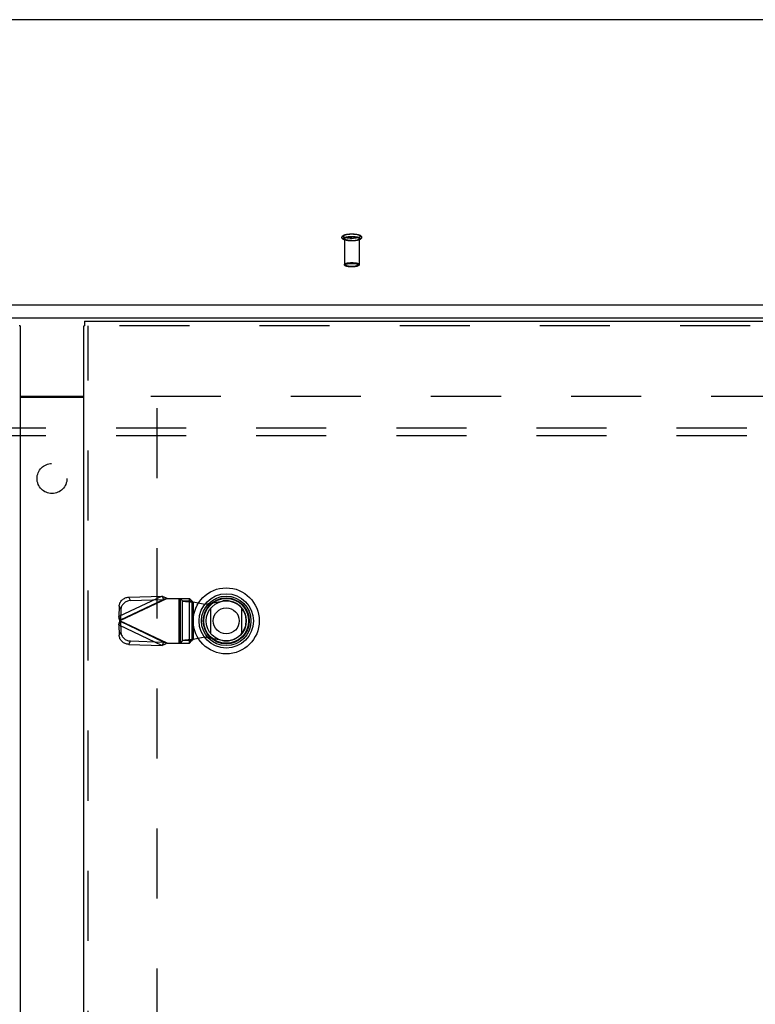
# Model space of a CAD drawing. Header units: inches. Extents: x 0 to 212, y 0 to 138.
# Tile 179 of 256: x 66 to 79, y 86 to 102. Entities that reach past the tile are written whole.
import ezdxf

# ---------------------------------------------------------------- set-up
doc = ezdxf.new("R2010")
doc.units = ezdxf.units.IN
doc.header["$LTSCALE"] = 11.6875
doc.header["$MEASUREMENT"] = 0
doc.linetypes.add('HIDDEN', pattern=[0.2, 0.1, -0.1])
doc.layers.get('0').update_dxf_attribs({"linetype": 'CONTINUOUS'})
for name, color, linetype in [('DEFAULT_2', 8, 'HIDDEN'), ('LEFTHAND_DOOR_ASSEMBLY', 7, 'CONTINUOUS'), ('RIGHTHAND_DOOR_ASSEMBLY', 7, 'CONTINUOUS'), ('SUBPANEL', 7, 'CONTINUOUS')]:
    doc.layers.add(name, color=color, linetype=linetype)

msp = doc.modelspace()

# ---------------------------------------------------------------- linework, layer by layer
at = {"color": 7, "linetype": 'Continuous'}
for p, q in [((90.845, 102.32), (43.074, 102.32)), ((44.694, 97.563), (89.225, 97.563)), ((44.71, 97.345), (89.21, 97.345)), ((66.428, 96.04), (67.491, 96.04))]:
    msp.add_line(p, q, dxfattribs=at)
at = {"color": 3, "linetype": 'Continuous'}
msp.add_line((66.428, 96.025), (67.491, 96.025), dxfattribs=at)
at = {"layer": 'DEFAULT_2', "color": 8, "linetype": 'HIDDEN'}
for p, q in [((71.836, 98.667), (71.836, 98.235)), ((72.084, 98.667), (72.084, 98.235)), ((68.606, 96.04), (89.21, 96.04)), ((68.71, 95.838), (68.71, 39.241))]:
    msp.add_line(p, q, dxfattribs=at)
for points in [[(71.96, 98.629), (71.948, 98.63), (71.936, 98.63), (71.925, 98.631), (71.913, 98.631), (71.902, 98.632), (71.891, 98.634), (71.881, 98.635), (71.871, 98.637), (71.861, 98.639), (71.851, 98.641), (71.842, 98.644), (71.834, 98.647), (71.827, 98.65), (71.821, 98.653), (71.816, 98.656), (71.812, 98.659), (71.808, 98.663), (71.804, 98.666), (71.801, 98.67), (71.799, 98.674), (71.798, 98.678), (71.796, 98.682), (71.796, 98.687), (71.796, 98.691), (71.797, 98.696), (71.799, 98.7), (71.801, 98.704), (71.803, 98.708), (71.807, 98.712), (71.811, 98.716), (71.815, 98.719), (71.821, 98.722), (71.827, 98.725), (71.834, 98.728), (71.842, 98.731), (71.851, 98.734), (71.861, 98.736), (71.87, 98.738), (71.881, 98.74), (71.891, 98.742), (71.902, 98.743), (71.913, 98.744), (71.925, 98.745), (71.936, 98.745), (71.948, 98.746), (71.96, 98.746)], [(71.96, 98.672), (71.949, 98.672), (71.938, 98.672), (71.928, 98.673), (71.918, 98.673), (71.908, 98.674), (71.898, 98.675), (71.889, 98.677), (71.88, 98.678), (71.871, 98.68), (71.863, 98.681), (71.855, 98.683), (71.849, 98.686), (71.842, 98.688), (71.837, 98.69), (71.832, 98.692), (71.827, 98.695), (71.824, 98.698), (71.821, 98.7), (71.819, 98.703), (71.818, 98.706), (71.818, 98.708), (71.818, 98.711), (71.819, 98.714), (71.821, 98.717), (71.824, 98.719), (71.827, 98.722), (71.832, 98.724), (71.837, 98.727), (71.842, 98.729), (71.849, 98.731), (71.855, 98.733), (71.863, 98.735), (71.871, 98.737), (71.88, 98.739), (71.889, 98.74), (71.898, 98.742), (71.908, 98.743), (71.918, 98.744), (71.928, 98.744), (71.938, 98.745), (71.949, 98.745), (71.96, 98.745)], [(71.96, 98.746), (71.971, 98.746), (71.983, 98.745), (71.994, 98.745), (72.006, 98.744), (72.017, 98.743), (72.028, 98.742), (72.038, 98.74), (72.048, 98.738), (72.058, 98.736), (72.068, 98.734), (72.077, 98.731), (72.085, 98.728), (72.092, 98.725), (72.098, 98.723), (72.103, 98.719), (72.107, 98.716), (72.111, 98.713), (72.115, 98.709), (72.118, 98.705), (72.12, 98.701), (72.121, 98.697), (72.123, 98.693), (72.123, 98.689), (72.123, 98.684), (72.122, 98.68), (72.12, 98.675), (72.118, 98.671), (72.116, 98.667), (72.112, 98.663), (72.108, 98.66), (72.104, 98.656), (72.098, 98.653), (72.092, 98.65), (72.085, 98.647), (72.077, 98.644), (72.068, 98.642), (72.058, 98.639), (72.049, 98.637), (72.038, 98.635), (72.028, 98.634), (72.017, 98.632), (72.006, 98.631), (71.994, 98.631), (71.983, 98.63), (71.971, 98.63), (71.96, 98.629)], [(71.96, 98.745), (71.97, 98.745), (71.981, 98.745), (71.991, 98.744), (72.001, 98.744), (72.011, 98.743), (72.021, 98.742), (72.03, 98.74), (72.039, 98.739), (72.048, 98.737), (72.056, 98.735), (72.064, 98.733), (72.07, 98.731), (72.077, 98.729), (72.082, 98.727), (72.087, 98.724), (72.092, 98.722), (72.095, 98.719), (72.098, 98.717), (72.1, 98.714), (72.101, 98.711), (72.101, 98.708), (72.101, 98.706), (72.1, 98.703), (72.098, 98.7), (72.095, 98.698), (72.092, 98.695), (72.087, 98.692), (72.082, 98.69), (72.077, 98.688), (72.07, 98.686), (72.064, 98.683), (72.056, 98.681), (72.048, 98.68), (72.039, 98.678), (72.03, 98.677), (72.021, 98.675), (72.011, 98.674), (72.001, 98.673), (71.991, 98.673), (71.981, 98.672), (71.97, 98.672), (71.96, 98.672)], [(71.96, 98.63), (71.949, 98.63), (71.938, 98.631), (71.928, 98.631), (71.918, 98.632), (71.908, 98.633), (71.898, 98.634), (71.889, 98.635), (71.88, 98.637), (71.871, 98.638), (71.863, 98.64), (71.855, 98.642), (71.849, 98.644), (71.842, 98.646), (71.837, 98.649), (71.832, 98.651), (71.827, 98.653), (71.824, 98.656), (71.821, 98.659), (71.819, 98.661), (71.818, 98.664), (71.818, 98.667), (71.818, 98.67), (71.819, 98.672), (71.821, 98.675), (71.824, 98.678), (71.827, 98.68), (71.832, 98.683), (71.837, 98.685), (71.842, 98.688), (71.849, 98.69), (71.855, 98.692), (71.863, 98.694), (71.871, 98.696), (71.88, 98.697), (71.889, 98.699), (71.898, 98.7), (71.908, 98.701), (71.918, 98.702), (71.928, 98.703), (71.938, 98.703), (71.949, 98.704), (71.96, 98.704)], [(71.836, 98.667), (71.836, 98.669), (71.837, 98.672), (71.839, 98.674), (71.842, 98.677), (71.845, 98.679), (71.849, 98.681), (71.854, 98.684), (71.859, 98.686), (71.865, 98.688), (71.872, 98.69), (71.879, 98.691), (71.887, 98.693), (71.895, 98.694), (71.903, 98.695), (71.912, 98.697), (71.921, 98.697), (71.931, 98.698), (71.94, 98.699), (71.95, 98.699), (71.96, 98.699)], [(71.96, 98.635), (71.95, 98.635), (71.94, 98.635), (71.931, 98.636), (71.921, 98.636), (71.912, 98.637), (71.903, 98.638), (71.895, 98.64), (71.887, 98.641), (71.879, 98.643), (71.872, 98.644), (71.865, 98.646), (71.859, 98.648), (71.854, 98.65), (71.849, 98.652), (71.845, 98.655), (71.842, 98.657), (71.839, 98.659), (71.837, 98.662), (71.836, 98.664), (71.836, 98.667)], [(71.96, 98.704), (71.97, 98.704), (71.981, 98.703), (71.991, 98.703), (72.001, 98.702), (72.011, 98.701), (72.021, 98.7), (72.03, 98.699), (72.039, 98.697), (72.048, 98.696), (72.056, 98.694), (72.064, 98.692), (72.07, 98.69), (72.077, 98.688), (72.082, 98.685), (72.087, 98.683), (72.092, 98.68), (72.095, 98.678), (72.098, 98.675), (72.1, 98.672), (72.101, 98.67), (72.101, 98.667), (72.101, 98.664), (72.1, 98.661), (72.098, 98.659), (72.095, 98.656), (72.092, 98.653), (72.087, 98.651), (72.082, 98.649), (72.077, 98.646), (72.07, 98.644), (72.064, 98.642), (72.056, 98.64), (72.048, 98.638), (72.039, 98.637), (72.03, 98.635), (72.021, 98.634), (72.011, 98.633), (72.001, 98.632), (71.991, 98.631), (71.981, 98.631), (71.97, 98.63), (71.96, 98.63)], [(72.084, 98.667), (72.083, 98.669), (72.082, 98.672), (72.08, 98.674), (72.077, 98.677), (72.074, 98.679), (72.07, 98.681), (72.065, 98.684), (72.06, 98.686), (72.054, 98.688), (72.047, 98.69), (72.04, 98.691), (72.032, 98.693), (72.024, 98.694), (72.016, 98.695), (72.007, 98.697), (71.998, 98.697), (71.988, 98.698), (71.979, 98.699), (71.969, 98.699), (71.96, 98.699)], [(71.96, 98.635), (71.969, 98.635), (71.979, 98.635), (71.988, 98.636), (71.998, 98.636), (72.007, 98.637), (72.016, 98.638), (72.024, 98.64), (72.032, 98.641), (72.04, 98.643), (72.047, 98.644), (72.054, 98.646), (72.06, 98.648), (72.065, 98.65), (72.07, 98.652), (72.074, 98.655), (72.077, 98.657), (72.08, 98.659), (72.082, 98.662), (72.083, 98.664), (72.084, 98.667)], [(71.836, 98.235), (71.836, 98.238), (71.837, 98.24), (71.839, 98.243), (71.842, 98.245), (71.845, 98.248), (71.849, 98.25), (71.854, 98.252), (71.86, 98.254), (71.866, 98.256), (71.873, 98.258), (71.88, 98.26), (71.888, 98.261), (71.896, 98.263), (71.905, 98.264), (71.914, 98.265), (71.923, 98.266), (71.932, 98.266), (71.942, 98.267), (71.951, 98.267), (71.96, 98.267)], [(71.96, 98.203), (71.951, 98.203), (71.942, 98.203), (71.932, 98.204), (71.923, 98.204), (71.914, 98.205), (71.905, 98.206), (71.896, 98.208), (71.888, 98.209), (71.88, 98.211), (71.873, 98.212), (71.866, 98.214), (71.86, 98.216), (71.854, 98.218), (71.849, 98.22), (71.845, 98.223), (71.842, 98.225), (71.839, 98.228), (71.837, 98.23), (71.836, 98.233), (71.836, 98.235)], [(71.96, 98.196), (71.95, 98.196), (71.941, 98.196), (71.932, 98.196), (71.924, 98.197), (71.915, 98.198), (71.907, 98.199), (71.898, 98.2), (71.891, 98.201), (71.883, 98.203), (71.876, 98.205), (71.869, 98.207), (71.863, 98.209), (71.858, 98.211), (71.853, 98.213), (71.848, 98.216), (71.845, 98.218), (71.842, 98.221), (71.84, 98.223), (71.838, 98.226), (71.837, 98.229), (71.836, 98.232), (71.836, 98.235)], [(71.96, 98.196), (71.951, 98.196), (71.943, 98.196), (71.935, 98.197), (71.926, 98.197), (71.918, 98.198), (71.909, 98.199), (71.901, 98.2), (71.894, 98.201), (71.886, 98.203), (71.88, 98.204), (71.873, 98.206), (71.868, 98.208), (71.863, 98.21), (71.858, 98.212), (71.854, 98.214), (71.851, 98.216), (71.849, 98.218), (71.847, 98.221), (71.846, 98.223), (71.846, 98.225), (71.846, 98.228), (71.847, 98.23), (71.849, 98.232), (71.851, 98.235), (71.854, 98.237), (71.858, 98.239), (71.863, 98.241), (71.868, 98.243), (71.873, 98.245), (71.88, 98.247), (71.886, 98.248), (71.894, 98.25), (71.901, 98.251), (71.909, 98.252), (71.918, 98.253), (71.926, 98.254), (71.934, 98.254), (71.943, 98.255), (71.951, 98.255), (71.96, 98.255)], [(71.96, 98.267), (71.968, 98.267), (71.977, 98.267), (71.987, 98.266), (71.996, 98.266), (72.005, 98.265), (72.014, 98.264), (72.023, 98.263), (72.031, 98.261), (72.039, 98.26), (72.046, 98.258), (72.053, 98.256), (72.059, 98.254), (72.065, 98.252), (72.07, 98.25), (72.074, 98.248), (72.077, 98.245), (72.08, 98.243), (72.082, 98.24), (72.083, 98.238), (72.084, 98.235)], [(71.96, 98.255), (71.968, 98.255), (71.976, 98.255), (71.984, 98.254), (71.993, 98.254), (72.001, 98.253), (72.01, 98.252), (72.018, 98.251), (72.025, 98.25), (72.033, 98.248), (72.039, 98.247), (72.046, 98.245), (72.051, 98.243), (72.056, 98.241), (72.061, 98.239), (72.065, 98.237), (72.068, 98.235), (72.07, 98.232), (72.072, 98.23), (72.073, 98.228), (72.074, 98.225), (72.073, 98.223), (72.072, 98.221), (72.07, 98.219), (72.068, 98.216), (72.065, 98.214), (72.061, 98.212), (72.056, 98.21), (72.051, 98.208), (72.046, 98.206), (72.039, 98.204), (72.033, 98.203), (72.025, 98.201), (72.018, 98.2), (72.01, 98.199), (72.001, 98.198), (71.993, 98.197), (71.985, 98.197), (71.976, 98.196), (71.968, 98.196), (71.96, 98.196)], [(72.084, 98.235), (72.083, 98.232), (72.082, 98.229), (72.081, 98.226), (72.079, 98.223), (72.077, 98.221), (72.074, 98.218), (72.07, 98.216), (72.066, 98.213), (72.061, 98.211), (72.056, 98.209), (72.049, 98.207), (72.043, 98.205), (72.036, 98.203), (72.028, 98.201), (72.02, 98.2), (72.012, 98.199), (72.004, 98.198), (71.995, 98.197), (71.987, 98.196), (71.978, 98.196), (71.969, 98.196), (71.96, 98.196)], [(72.084, 98.235), (72.083, 98.233), (72.082, 98.23), (72.08, 98.228), (72.077, 98.225), (72.074, 98.223), (72.07, 98.22), (72.065, 98.218), (72.059, 98.216), (72.053, 98.214), (72.046, 98.212), (72.039, 98.211), (72.031, 98.209), (72.023, 98.208), (72.014, 98.206), (72.005, 98.205), (71.996, 98.204), (71.987, 98.204), (71.977, 98.203), (71.968, 98.203), (71.96, 98.203)]]:
    msp.add_lwpolyline(points, dxfattribs=at)
at = {"layer": 'LEFTHAND_DOOR_ASSEMBLY', "color": 7, "linetype": 'Continuous'}
msp.add_line((66.428, 97.215), (66.415, 97.215), dxfattribs=at)
at = {"layer": 'LEFTHAND_DOOR_ASSEMBLY', "color": 3, "linetype": 'Continuous'}
msp.add_line((66.428, 97.215), (66.428, 37.865), dxfattribs=at)
at = {"layer": 'RIGHTHAND_DOOR_ASSEMBLY', "color": 7, "linetype": 'Continuous'}
for p, q in [((67.504, 97.29), (67.504, 97.215)), ((67.491, 97.215), (67.504, 97.215)), ((69.61, 92.074), (69.61, 92.505)), ((70.122, 92.505), (70.122, 92.074))]:
    msp.add_line(p, q, dxfattribs=at)
at = {"layer": 'RIGHTHAND_DOOR_ASSEMBLY', "color": 3, "linetype": 'Continuous'}
for p, q in [((67.504, 97.29), (90.291, 97.29)), ((67.491, 37.865), (67.491, 97.215))]:
    msp.add_line(p, q, dxfattribs=at)
at = {"layer": 'RIGHTHAND_DOOR_ASSEMBLY', "color": 8, "linetype": 'HIDDEN'}
for p, q in [((90.291, 97.215), (67.504, 97.215)), ((67.566, 37.865), (67.566, 97.215)), ((68.795, 92.704), (68.075, 92.361)), ((68.88, 92.666), (68.093, 92.292)), ((68.241, 92.686), (68.795, 92.704)), ((68.268, 92.629), (68.241, 92.686)), ((68.795, 92.704), (68.822, 92.647)), ((68.861, 92.659), (68.841, 92.653)), ((68.88, 92.666), (68.861, 92.659)), ((68.88, 92.666), (69.254, 92.666)), ((69.077, 92.666), (69.077, 91.918)), ((69.096, 92.666), (69.096, 91.918)), ((69.1, 92.666), (69.139, 92.624)), ((69.251, 91.918), (69.251, 92.666)), ((69.294, 92.624), (69.254, 92.666)), ((68.081, 92.534), (68.075, 92.361)), ((68.081, 92.534), (68.107, 92.477)), ((68.102, 92.305), (68.822, 92.647)), ((68.268, 92.629), (68.822, 92.647)), ((69.139, 91.96), (69.139, 92.624)), ((69.139, 92.624), (69.294, 92.624)), ((69.294, 92.624), (69.294, 91.96)), ((69.313, 92.605), (69.313, 91.978)), ((69.313, 92.605), (69.51, 92.567)), ((69.51, 92.567), (69.804, 92.621)), ((68.102, 92.305), (68.075, 92.361)), ((68.107, 92.477), (68.102, 92.305)), ((68.075, 92.222), (68.102, 92.279)), ((68.075, 92.222), (68.081, 92.05)), ((68.075, 92.222), (68.795, 91.88)), ((68.88, 91.918), (68.093, 92.292)), ((68.102, 92.279), (68.107, 92.106)), ((68.822, 91.936), (68.102, 92.279)), ((68.107, 92.106), (68.081, 92.05)), ((69.51, 92.016), (69.313, 91.978)), ((69.804, 91.962), (69.51, 92.016)), ((68.241, 91.898), (68.268, 91.955)), ((68.241, 91.898), (68.795, 91.88)), ((68.268, 91.955), (68.822, 91.936)), ((68.822, 91.936), (68.795, 91.88)), ((68.88, 91.918), (69.254, 91.918)), ((69.139, 91.96), (69.1, 91.918)), ((69.294, 91.96), (69.139, 91.96)), ((69.254, 91.918), (69.294, 91.96)), ((69.313, 91.978), (69.278, 91.976))]:
    msp.add_line(p, q, dxfattribs=at)
for points in [[(68.081, 92.534), (68.082, 92.548), (68.085, 92.562), (68.089, 92.577), (68.094, 92.59), (68.101, 92.603), (68.11, 92.616), (68.119, 92.628), (68.13, 92.639), (68.141, 92.649), (68.154, 92.658), (68.167, 92.666), (68.181, 92.672), (68.195, 92.678), (68.21, 92.682), (68.225, 92.684), (68.241, 92.686)], [(68.795, 92.704), (68.809, 92.698), (68.823, 92.692), (68.837, 92.685), (68.852, 92.679), (68.866, 92.672), (68.88, 92.666)], [(68.841, 92.653), (68.832, 92.65), (68.822, 92.647)], [(68.268, 92.629), (68.252, 92.628), (68.237, 92.625), (68.222, 92.621), (68.208, 92.616), (68.194, 92.609), (68.181, 92.601), (68.168, 92.592), (68.156, 92.582), (68.146, 92.571), (68.136, 92.559), (68.128, 92.547), (68.121, 92.534), (68.116, 92.52), (68.111, 92.506), (68.109, 92.491), (68.107, 92.477)], [(69.139, 92.624), (69.143, 92.622), (69.149, 92.621), (69.156, 92.62), (69.165, 92.618), (69.175, 92.617), (69.187, 92.616), (69.2, 92.614), (69.214, 92.613), (69.229, 92.612), (69.245, 92.61), (69.261, 92.609), (69.278, 92.608), (69.313, 92.605)], [(69.294, 92.624), (69.295, 92.621), (69.296, 92.619), (69.298, 92.617), (69.3, 92.614), (69.303, 92.612), (69.306, 92.61), (69.31, 92.607), (69.313, 92.605)], [(68.093, 92.292), (68.086, 92.315), (68.083, 92.327), (68.08, 92.339), (68.077, 92.35), (68.075, 92.361)], [(68.075, 92.222), (68.077, 92.233), (68.08, 92.245), (68.083, 92.256)], [(68.083, 92.256), (68.089, 92.28), (68.093, 92.292)], [(68.102, 92.305), (68.1, 92.302), (68.099, 92.3), (68.097, 92.298), (68.096, 92.296), (68.093, 92.292)], [(68.093, 92.292), (68.094, 92.289), (68.097, 92.285)], [(68.097, 92.285), (68.099, 92.283), (68.1, 92.281), (68.102, 92.279)], [(68.241, 91.898), (68.225, 91.899), (68.21, 91.902), (68.195, 91.906), (68.181, 91.911), (68.167, 91.918), (68.154, 91.925), (68.141, 91.934), (68.13, 91.944), (68.119, 91.955), (68.11, 91.967), (68.101, 91.98), (68.094, 91.993), (68.089, 92.007), (68.085, 92.021), (68.082, 92.035), (68.081, 92.05)], [(68.107, 92.106), (68.109, 92.092), (68.111, 92.078), (68.116, 92.063), (68.121, 92.05), (68.128, 92.037), (68.136, 92.024), (68.146, 92.012), (68.156, 92.001), (68.168, 91.991), (68.181, 91.982), (68.194, 91.974), (68.208, 91.968), (68.222, 91.962), (68.237, 91.958), (68.252, 91.956), (68.268, 91.955)], [(68.88, 91.918), (68.866, 91.911), (68.852, 91.904), (68.837, 91.898), (68.823, 91.892), (68.809, 91.886), (68.795, 91.88)], [(68.822, 91.936), (68.832, 91.933), (68.841, 91.93), (68.851, 91.927), (68.88, 91.918)], [(69.278, 91.976), (69.261, 91.974), (69.245, 91.973), (69.229, 91.972), (69.214, 91.97), (69.2, 91.969), (69.187, 91.968), (69.175, 91.966), (69.165, 91.965), (69.156, 91.964), (69.149, 91.962), (69.143, 91.961), (69.139, 91.96)], [(69.294, 91.96), (69.295, 91.962), (69.296, 91.964), (69.298, 91.967), (69.3, 91.969), (69.303, 91.971), (69.306, 91.974), (69.31, 91.976), (69.313, 91.978)]]:
    msp.add_lwpolyline(points, dxfattribs=at)
at = {"layer": 'RIGHTHAND_DOOR_ASSEMBLY', "color": 7, "linetype": 'Continuous'}
for radius in [0.551, 0.453, 0.413, 0.384, 0.374, 0.335, 0.217]:
    msp.add_circle((69.866, 92.29), radius, dxfattribs=at)
at = {"layer": 'RIGHTHAND_DOOR_ASSEMBLY', "color": 8, "linetype": 'HIDDEN'}
msp.add_arc((69.864, 92.292), 0.335, 259.673, 100.327, dxfattribs=at)
at = {"layer": 'SUBPANEL', "color": 8, "linetype": 'HIDDEN'}
for p, q in [((46.991, 95.508), (86.928, 95.508)), ((46.991, 95.383), (86.928, 95.383))]:
    msp.add_line(p, q, dxfattribs=at)
msp.add_circle((66.96, 94.665), 0.25, dxfattribs=at)

doc.saveas('drawing.dxf')
